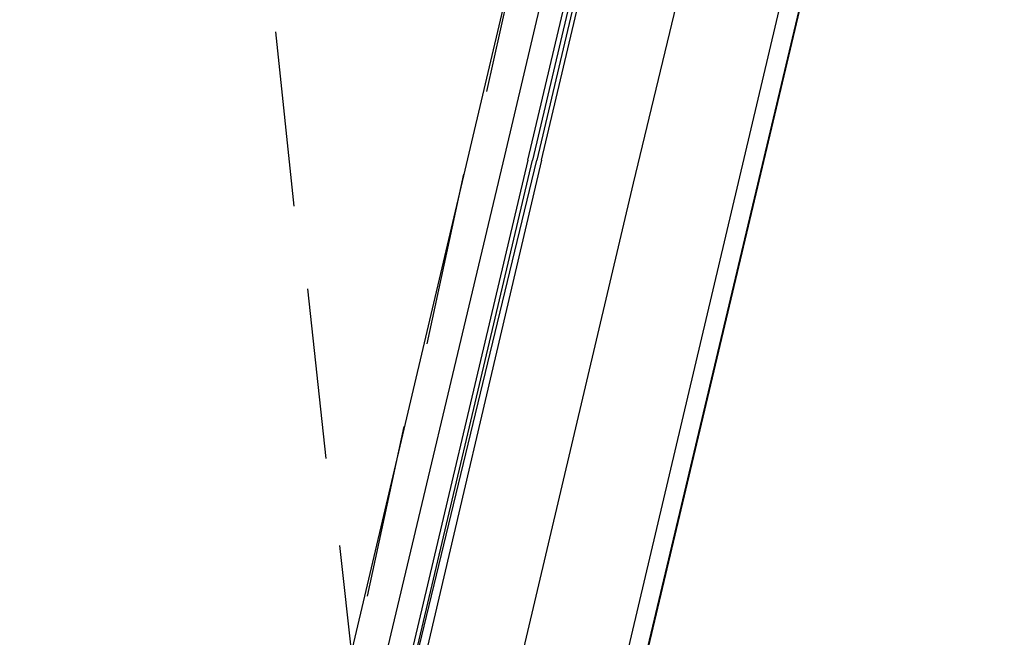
# Model space of a CAD drawing. Header units: feet. Extents: x -79 to 198, y -22 to 181.
# Tile 242 of 256: x 131 to 133.87, y 122.18 to 123.97. Entities that reach past the tile are written whole.
import ezdxf

# ---------------------------------------------------------------- set-up
doc = ezdxf.new("R2010")
doc.units = ezdxf.units.FT
doc.layers.add('A-LINEA', color=7, linetype='CONTINUOUS')

msp = doc.modelspace()

# ---------------------------------------------------------------- linework, layer by layer
at = {"layer": 'A-LINEA'}
for p, q in [((133.8267, 126.3511), (130.04, 110.4178)), ((132.7333, 125.3911), (131.0667, 118.3111)), ((133.4933, 125.2044), (131.8267, 118.1378)), ((132.4133, 123.5778), (132.8, 125.2178)), ((132.4667, 124.2444), (132.36, 123.7644)), ((131.7467, 123.9378), (131.8, 123.4311)), ((132.2933, 123.5244), (132.1867, 123.0311)), ((131.84, 123.1911), (131.8933, 122.6978)), ((132.12, 122.7911), (132.0133, 122.2978)), ((131.9333, 122.4444), (131.9867, 121.9511))]:
    msp.add_line(p, q, dxfattribs=at)
for points in [[(124.3067, 145.1111), (120.72, 129.9644), (124.28, 129.1244), (124.16, 128.6311), (133.8267, 126.3511), (130.9867, 114.3778), (130.3867, 111.8711), (130.04, 110.4178), (135.96, 109.0178)], [(133.2133, 125.2711), (132.7867, 123.4978), (132.4, 121.8578)], [(132.48, 123.5644), (132.88, 125.2578), (132.88, 125.2711), (132.8933, 125.2578), (132.4933, 123.5644)], [(132.52, 123.5644), (132.92, 125.2578), (132.9067, 125.2578), (132.5067, 123.5644)], [(132.0533, 121.9378), (132.0533, 121.9378), (132.0267, 121.9511), (132.4133, 123.5778)], [(132.48, 123.5644), (132.08, 121.8711), (132.0933, 121.8578), (132.0933, 121.8711), (132.4933, 123.5644)], [(132.52, 123.5644), (132.12, 121.8578), (132.1067, 121.8578), (132.0933, 121.8578), (132.5067, 123.5644)]]:
    msp.add_lwpolyline(points, dxfattribs=at)

doc.saveas('drawing.dxf')
